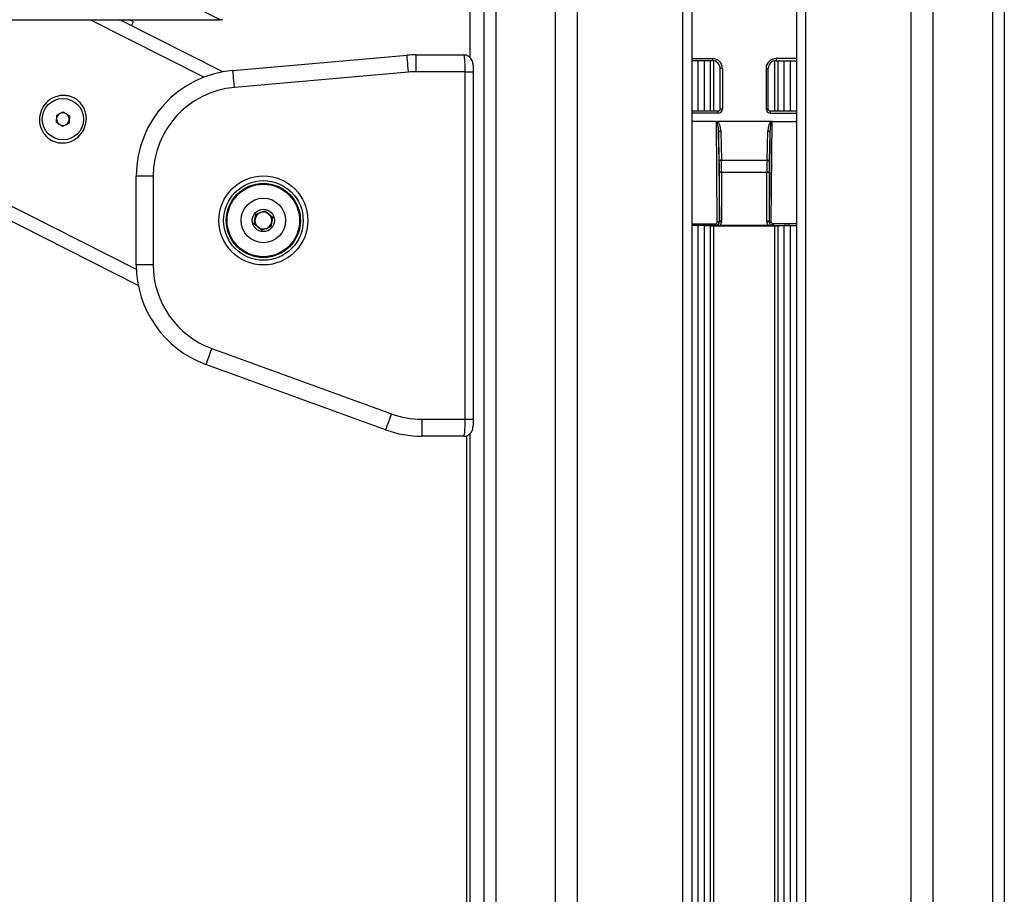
# Paper-space layout '3.5M DUO Surface Plate' of a CAD drawing. Header units: millimetres. Extents: x 20 to 26059, y 28 to 17638.
# Tile 18 of 66: x 8756 to 9221, y 6357 to 6769. Entities that reach past the tile are written whole.
import ezdxf

# ---------------------------------------------------------------- set-up
doc = ezdxf.new("R2010")
doc.units = ezdxf.units.MM
doc.layers.add('COMPONENT_GEOMETRY', color=7, linetype='Continuous')
doc.styles.add('SLDTEXTSTYLE0', font='TXT', dxfattribs={"width": 0.75})
doc.dimstyles.new('SLDDIMSTYLE0', dxfattribs={"dimtxt": 150, "dimasz": 6.604, "dimexe": 0, "dimexo": 0.0625, "dimgap": 37.5, "dimtad": 0, "dimtih": 1, "dimtoh": 1, "dimdec": 0, "dimlfac": 0.5, "dimrnd": 1e-09, "dimzin": 12, "dimdsep": 46, "dimtxsty": 'SLDTEXTSTYLE0', "dimsah": 1, "dimcen": 0.09, "dimadec": 0, "dimazin": 3, "dimtfac": 1, "dimtdec": 0, "dimtofl": 0, "dimtmove": 0, "dimatfit": 3, "dimfxl": 1, "dimfrac": 2, "dimtolj": 1, "dimtzin": 12, "dimarcsym": 0})

# ---------------------------------------------------------------- blocks, each defined once
blk = doc.blocks.new('_D_8')
at = {"layer": 'COMPONENT_GEOMETRY', "color": 7, "ltscale": 2}
for p, q in [((9012.3, 8122.33), (1577.68, 8122.33)), ((1584.03, 8122.33), (1584.03, 5320.89)), ((1584.03, 2281.33), (1584.03, 5082.76)), ((8778.92, 2281.33), (1577.68, 2281.33))]:
    blk.add_line(p, q, dxfattribs=at)
for points in [[(1584.03, 8122.33), (1583.01, 8115.72), (1585.04, 8115.72)], [(1584.03, 2281.33), (1585.04, 2287.93), (1583.01, 2287.93)]]:
    blk.add_solid(points, dxfattribs=at)
at = {"layer": 'COMPONENT_GEOMETRY', "color": 7, "ltscale": 2, "insert": (1362.36, 5276.12), "char_height": 150, "attachment_point": 1, "style": 'SLDTEXTSTYLE0'}
blk.add_mtext('2921', dxfattribs=at)

psp = doc.layouts.new('3.5M DUO Surface Plate')

# ---------------------------------------------------------------- linework, layer by layer
at = {"color": 8, "linetype": 'Continuous', "lineweight": 25, "ltscale": 2}
for p, q in [((8975.71, 2354.33), (8975.71, 8102.33)), ((8981.17, 8102.33), (8981.17, 2354.33)), ((9009.42, 2354.33), (9009.42, 8102.33)), ((9019.62, 8102.33), (9019.62, 2354.33)), ((9069.53, 2354.33), (9069.53, 8102.33)), ((9127.39, 8102.33), (9127.39, 2354.33)), ((9177.3, 2354.33), (9177.3, 8102.33)), ((9187.5, 8102.33), (9187.5, 2354.33)), ((9215.75, 2354.33), (9215.75, 8102.33)), ((9221.21, 8102.33), (9221.21, 2354.33)), ((8968.91, 7922.35), (8968.91, 6751.61)), ((8811.52, 6651.5), (8578.22, 6769.33)), ((8843.39, 6742.19), (8789.65, 6769.33)), ((9073.82, 6751), (9083.46, 6751)), ((9076.75, 6726.21), (9076.75, 6750)), ((9079.57, 6750), (9079.57, 6726.21)), ((9082.57, 6726.21), (9082.57, 6750)), ((9083.99, 6749.96), (9083.99, 6726.21)), ((9112.93, 6726.21), (9112.93, 6749.96)), ((9123.1, 6751), (9113.46, 6751)), ((9114.35, 6750), (9114.35, 6726.21)), ((9117.35, 6726.21), (9117.35, 6750)), ((9120.17, 6750), (9120.17, 6726.21)), ((8966.74, 6744.77), (8970.74, 6744.77)), ((9086.14, 6725.21), (9073.82, 6725.21)), ((9086.14, 6725.21), (9086.14, 6726.21)), ((9110.78, 6725.21), (9110.78, 6726.21)), ((9110.78, 6725.21), (9123.1, 6725.21)), ((9073.82, 6672.98), (9084.76, 6672.98)), ((9084.5, 6672.24), (9073.82, 6672.24)), ((9076.75, 2354.33), (9076.75, 6672.22)), ((9079.57, 6672.22), (9079.57, 2354.33)), ((9082.57, 2354.33), (9082.57, 6672.11)), ((9083.99, 6672.09), (9083.99, 2354.33)), ((9123.1, 6672.98), (9112.16, 6672.98)), ((9112.42, 6672.24), (9123.1, 6672.24)), ((9112.93, 2354.33), (9112.93, 6672.09)), ((9114.35, 6672.11), (9114.35, 2354.33)), ((9117.35, 2354.33), (9117.35, 6672.22)), ((9120.17, 6672.22), (9120.17, 2354.33)), ((8966.74, 6580.77), (8970.74, 6580.77)), ((8968.91, 6573.89), (8968.91, 2354.33))]:
    psp.add_line(p, q, dxfattribs=at)
at = {"color": 7, "linetype": 'Continuous', "lineweight": 25, "ltscale": 2}
for p, q in [((9073.82, 2354.33), (9073.82, 8102.33)), ((9123.1, 8102.33), (9123.1, 2354.33)), ((8968.9, 7922.35), (8968.9, 6751.62)), ((8177.35, 6769.33), (8851.13, 6769.33)), ((8812.43, 6643.94), (8564.16, 6769.33)), ((8852.39, 6744.75), (8803.71, 6769.33)), ((8809.24, 6766.54), (8810.14, 6768.33)), ((8857.12, 6745.39), (8939.3, 6752.58)), ((8943.66, 6744.77), (8943.66, 6752.77)), ((8943.66, 6752.77), (8966.11, 6752.77)), ((8966.11, 6752.77), (8967.46, 6752.77)), ((9083.46, 6750), (9073.82, 6750)), ((9083.46, 6751), (9083.46, 6750)), ((9113.46, 6751), (9113.46, 6750)), ((9113.46, 6750), (9123.1, 6750)), ((8940, 6744.61), (8857.82, 6737.42)), ((8966.74, 6744.77), (8943.66, 6744.77)), ((8966.74, 6580.77), (8966.74, 6744.77)), ((8970.74, 6580.77), (8970.74, 6744.77)), ((9088.14, 6746.33), (9087.14, 6746.33)), ((9087.14, 6727.21), (9087.14, 6746.33)), ((9088.14, 6746.33), (9088.14, 6727.21)), ((9108.78, 6746.33), (9108.78, 6727.21)), ((9108.78, 6746.33), (9109.78, 6746.33)), ((9109.78, 6727.21), (9109.78, 6746.33)), ((8773.96, 6724.28), (8777.04, 6725.86)), ((8777.04, 6725.86), (8779.95, 6723.97)), ((9086.14, 6726.21), (9073.82, 6726.21)), ((9088.14, 6727.21), (9087.14, 6727.21)), ((9108.78, 6727.21), (9109.78, 6727.21)), ((9123.1, 6726.21), (9110.78, 6726.21)), ((8773.77, 6720.83), (8773.96, 6724.28)), ((8776.68, 6718.94), (8773.77, 6720.83)), ((8779.77, 6720.51), (8776.68, 6718.94)), ((8779.95, 6723.97), (8779.77, 6720.51)), ((9084.82, 6721.33), (9073.82, 6721.33)), ((9085.75, 6673.99), (9085.31, 6721.16)), ((9111.12, 6721.33), (9085.8, 6721.33)), ((9111.17, 6673.99), (9111.61, 6721.16)), ((9112.1, 6721.33), (9123.1, 6721.33)), ((9086.36, 6716.27), (9086.75, 6674.25)), ((9086.7, 6702.48), (9086.36, 6716.27)), ((9087.36, 6716.84), (9087.69, 6703.06)), ((9109.23, 6703.06), (9109.56, 6716.84)), ((9110.56, 6716.27), (9110.17, 6674.25)), ((9110.56, 6716.27), (9110.23, 6702.48)), ((9087.69, 6703.06), (9109.23, 6703.06)), ((9086.75, 6674.25), (9086.75, 6697.32)), ((9087.75, 6697.32), (9086.75, 6697.32)), ((9109.17, 6697.32), (9087.75, 6697.32)), ((9087.75, 6697.32), (9087.75, 6674.25)), ((9110.17, 6697.32), (9109.17, 6697.32)), ((9109.17, 6674.25), (9109.17, 6697.32)), ((9110.17, 6697.32), (9110.17, 6674.25)), ((8819.48, 6695.58), (8811.48, 6695.58)), ((8811.48, 6653.64), (8811.48, 6695.58)), ((8819.48, 6695.58), (8819.48, 6653.64)), ((8867.91, 6677.55), (8872.24, 6679.16)), ((8872.23, 6679.16), (8874.01, 6677.7)), ((8872.24, 6679.16), (8875.8, 6676.23)), ((8867.15, 6672.99), (8867.91, 6677.55)), ((8867.16, 6672.98), (8867.53, 6675.26)), ((8867.91, 6677.53), (8870.07, 6678.35)), ((8875.8, 6676.23), (8875.04, 6671.67)), ((8875.79, 6676.24), (8875.42, 6673.96)), ((9086.75, 6674.25), (9086.75, 6674.25)), ((9087.75, 6674.25), (9086.75, 6674.25)), ((9110.17, 6674.25), (9109.17, 6674.25)), ((9110.17, 6674.25), (9110.17, 6674.25)), ((8870.72, 6670.05), (8867.15, 6672.99)), ((8870.73, 6670.06), (8868.94, 6671.51)), ((8875.04, 6671.67), (8870.72, 6670.05)), ((8875.04, 6671.68), (8872.89, 6670.87)), ((9076.75, 6672.22), (9073.82, 6672.11)), ((9079.57, 6672.22), (9082.57, 6672.11)), ((9083.99, 6672.09), (9112.93, 6672.09)), ((9084.76, 6672.98), (9084.76, 6672.25)), ((9109.97, 6672.21), (9086.95, 6672.21)), ((9112.16, 6672.98), (9112.16, 6672.25)), ((9117.35, 6672.22), (9114.35, 6672.11)), ((9120.17, 6672.22), (9123.1, 6672.11)), ((8819.48, 6653.64), (8811.48, 6653.64)), ((8847.11, 6614.17), (8931.93, 6583.3)), ((8929.19, 6575.78), (8844.38, 6606.65)), ((8946.29, 6580.77), (8946.29, 6572.77)), ((8946.29, 6580.77), (8966.74, 6580.77)), ((8966.11, 6572.77), (8946.29, 6572.77)), ((8966.11, 6572.77), (8967.46, 6572.77)), ((8967.46, 5960.6), (8967.46, 6572.77)), ((8968.9, 6573.87), (8968.9, 2354.33))]:
    psp.add_line(p, q, dxfattribs=at)
at = {"color": 7, "linetype": 'Continuous', "lineweight": 25, "ltscale": 2, "flags": 128}
for points in [[(8810.14, 6768.33), (8809.82, 6768.49), (8808.87, 6768.97), (8808.25, 6769.28)], [(8940, 6744.61), (8939.86, 6746.16), (8939.73, 6747.66), (8939.61, 6749.04), (8939.51, 6750.24), (8939.42, 6751.23), (8939.36, 6751.97), (8939.32, 6752.42), (8939.3, 6752.58)], [(8857.82, 6737.42), (8857.68, 6738.97), (8857.55, 6740.47), (8857.43, 6741.85), (8857.32, 6743.05), (8857.24, 6744.04), (8857.17, 6744.78), (8857.13, 6745.23), (8857.12, 6745.39)], [(9087.36, 6716.84), (9087.17, 6716.83), (9086.98, 6716.79), (9086.81, 6716.74), (9086.66, 6716.67), (9086.54, 6716.58), (9086.44, 6716.48), (9086.38, 6716.38), (9086.36, 6716.27)], [(9110.56, 6716.27), (9110.54, 6716.38), (9110.48, 6716.48), (9110.38, 6716.58), (9110.26, 6716.67), (9110.11, 6716.74), (9109.94, 6716.79), (9109.75, 6716.83), (9109.56, 6716.84)], [(9087.69, 6703.06), (9087.5, 6703.04), (9087.32, 6703.01), (9087.15, 6702.96), (9087, 6702.88), (9086.87, 6702.8), (9086.78, 6702.7), (9086.72, 6702.59), (9086.7, 6702.48)], [(9110.23, 6702.48), (9110.2, 6702.59), (9110.14, 6702.7), (9110.05, 6702.8), (9109.92, 6702.88), (9109.77, 6702.96), (9109.6, 6703.01), (9109.42, 6703.04), (9109.23, 6703.06)], [(9087.74, 6673.96), (9087.55, 6673.98), (9087.37, 6673.99), (9087.2, 6674.01), (9087.05, 6674.02), (9086.92, 6674.04), (9086.83, 6674.05), (9086.77, 6674.05), (9086.74, 6674.05)], [(9110.18, 6674.05), (9110.15, 6674.05), (9110.09, 6674.05), (9110, 6674.04), (9109.87, 6674.02), (9109.72, 6674.01), (9109.56, 6673.99), (9109.37, 6673.98), (9109.18, 6673.96)], [(8847.11, 6614.17), (8846.58, 6612.7), (8846.07, 6611.29), (8845.59, 6610), (8845.18, 6608.86), (8844.84, 6607.92), (8844.59, 6607.23), (8844.43, 6606.8), (8844.38, 6606.65)], [(8931.93, 6583.3), (8931.4, 6581.83), (8930.88, 6580.42), (8930.41, 6579.12), (8929.99, 6577.99), (8929.65, 6577.05), (8929.4, 6576.36), (8929.25, 6575.93), (8929.19, 6575.78)]]:
    psp.add_lwpolyline(points, dxfattribs=at)
at = {"color": 7, "linetype": 'Continuous', "lineweight": 25, "ltscale": 4}
for centre, radius in [((8776.86, 6722.4), 9.75), ((8871.48, 6674.61), 21), ((8871.48, 6674.61), 18.8), ((8871.48, 6674.61), 17.5), ((8871.48, 6674.61), 17.1), ((8871.48, 6674.61), 10.5), ((8871.48, 6674.61), 5.25)]:
    psp.add_circle(centre, radius, dxfattribs=at)
for centre, radius, start, end in [((8943.66, 6702.77), 50, 90, 95), ((9083.46, 6746.33), 4.68, 0, 90), ((9083.46, 6746.33), 3.68, 0, 90), ((9113.46, 6746.33), 4.68, 90, 180), ((9113.46, 6746.33), 3.68, 90, 180), ((8861.48, 6695.58), 50, 95, 180), ((8943.66, 6702.77), 42, 90, 95), ((8861.48, 6695.58), 42, 95, 180), ((8776.86, 6722.4), 3, 116.9652, 176.9652), ((8776.86, 6722.4), 3, 56.9652, 116.9652), ((8776.86, 6722.4), 3, 176.9652, 236.9652), ((8776.86, 6722.4), 3, 296.9652, 356.9652), ((8776.86, 6722.4), 3, 356.9652, 56.9652), ((8776.86, 6722.4), 3, 236.9652, 296.9652), ((8871.48, 6674.61), 4, 50.5094, 110.5094), ((8871.48, 6674.61), 4, 170.5094, 230.5094), ((8871.48, 6674.61), 4, 110.5094, 170.5094), ((8871.48, 6674.61), 4, 290.5094, 350.5094), ((8871.48, 6674.61), 4, 350.5094, 50.5094), ((9085.96, 6675.23), 1.26, 260.3442, 308.6928), ((9110.96, 6675.23), 1.26, 231.3072, 279.6558), ((8871.48, 6674.61), 4, 230.5094, 290.5094), ((8861.48, 6653.64), 50, 180, 250), ((8861.48, 6653.64), 42, 180, 250), ((8946.29, 6622.77), 42, 250, 270), ((8946.29, 6622.77), 50, 250, 270)]:
    psp.add_arc(centre, radius, start, end, dxfattribs=at)
for centre, major_axis, ratio, start_param, end_param in [((9086.14, 6727.22), (-0.3, 1.99), 0.993422, 2.990558, 4.559379), ((9086.14, 6727.22), (-0.15, 1.01), 0.980565, 2.990558, 4.559379), ((9110.79, 6727.22), (0.3, 1.99), 0.993422, 1.723806, 3.292627), ((9110.79, 6727.22), (0.15, 1.01), 0.980565, 1.723806, 3.292627), ((9085.36, 6716.11), (-0.05, 5.05), 0.198048, 4.742278, 6.279358), ((9085.36, 6716.68), (-0.06, 4.79), 0.417492, 4.740863, 6.031746), ((9111.56, 6716.68), (0.06, 4.79), 0.417492, 0.251439, 1.542322), ((9111.56, 6716.11), (0.05, 5.05), 0.198048, 0.003827, 1.540907), ((9086.44, 6697.32), (0, 9), 0.034921, 4.712389, 5.323254), ((9087.44, 6697.32), (0, 10), 0.031429, 4.712389, 5.323254), ((9109.48, 6697.32), (0, 10), 0.031429, 0.959931, 1.570796), ((9110.48, 6697.32), (0, 9), 0.034921, 0.959931, 1.570796), ((9084.75, 6673.99), (-0.418, 0.922), 0.985921, 2.721319, 4.290897), ((9084.75, 6674.25), (-0.77, 1.86), 0.993354, 4.223963, 4.319915), ((9084.75, 6674.25), (-1.42, 1.42), 0.997569, 3.830429, 3.926382), ((9084.75, 6674.25), (-2.12, 2.12), 0.998783, 3.830429, 3.926382), ((9112.17, 6674.25), (2.12, 2.12), 0.998783, 2.356803, 2.452756), ((9112.17, 6674.25), (0.77, 1.86), 0.993354, 1.96327, 2.059223), ((9112.17, 6674.25), (1.42, 1.42), 0.997569, 2.356803, 2.452756), ((9112.17, 6673.99), (0.418, 0.922), 0.985921, 1.992288, 3.561867), ((9078.16, 6672.17), (2, 0), 0.034921, 0.785398, 2.356194), ((9083.99, 6672.16), (2, 0), 0.034921, 3.926991, 4.712389), ((9112.93, 6672.16), (2, 0), 0.034921, 4.712389, 5.497787), ((9118.76, 6672.17), (2, 0), 0.034921, 0.785398, 2.356194)]:
    psp.add_ellipse(centre, major_axis=major_axis, ratio=ratio, start_param=start_param, end_param=end_param, dxfattribs=at)
at = {"color": 8, "linetype": 'Continuous', "lineweight": 25, "ltscale": 2}
psp.add_open_spline([(8851.13, 6769.33), (8466.19, 6960.12), (8017.18, 7182.67), (7568.18, 7405.26), (7504.11, 7437.02)], degree=3, knots=[0, 0, 0, 0, 0.857297, 1, 1, 1, 1], dxfattribs=at)
at = {"color": 7, "linetype": 'Continuous', "lineweight": 25, "ltscale": 2}
for points, knots in [([(8852.03, 6769.33), (8852.08, 6769.33), (8852.33, 6769.33), (8851.66, 6769.33), (8851.13, 6769.33)], [0, 0, 0, 0, 0.20807, 1, 1, 1, 1]), ([(8966.74, 6744.77), (8966.74, 6745.66), (8966.72, 6747.44), (8966.61, 6749.81), (8966.45, 6751.63), (8966.27, 6752.62), (8966.16, 6752.72), (8966.11, 6752.77)], [0, 0, 0, 0, 0.212248, 0.424023, 0.636455, 0.850954, 1, 1, 1, 1]), ([(8970.74, 6744.77), (8970.74, 6744.79), (8970.75, 6745.41), (8970.7, 6746.68), (8970.5, 6748.45), (8970.2, 6749.79), (8969.48, 6751.13), (8968.52, 6752.07), (8967.35, 6752.68), (8966.49, 6752.71), (8966.11, 6752.72)], [0, 0, 0, 0, 0.004979, 0.1662, 0.333825, 0.536624, 0.655653, 0.772008, 0.899016, 1, 1, 1, 1]), ([(8786.68, 6717.44), (8785.87, 6716.19), (8784.25, 6713.72), (8780.3, 6711.5), (8776.63, 6710.99), (8773.77, 6711.48), (8771.74, 6712.25), (8769.91, 6713.43), (8767.83, 6715.44), (8766.04, 6718.7), (8765.55, 6723.16), (8766.79, 6727.49), (8769.55, 6731.05), (8773.41, 6733.3), (8777.1, 6733.8), (8779.96, 6733.32), (8781.99, 6732.54), (8783.82, 6731.36), (8785.9, 6729.34), (8787.67, 6726.09), (8788.23, 6721.6), (8787.2, 6718.83), (8786.68, 6717.44)], [0, 0, 0, 0, 0.063125, 0.125871, 0.188038, 0.218977, 0.250025, 0.280898, 0.311978, 0.374045, 0.436739, 0.500168, 0.563276, 0.625954, 0.688045, 0.719142, 0.750061, 0.781024, 0.812103, 0.874211, 0.936896, 1, 1, 1, 1]), ([(9085.31, 6721.16), (9085.31, 6721.16), (9085.3, 6721.17), (9085.24, 6721.22), (9085.08, 6721.31), (9084.92, 6721.32), (9084.82, 6721.33)], [0, 0, 0, 0, 0.016968, 0.098215, 0.461653, 1, 1, 1, 1]), ([(9084.82, 6721.33), (9085.06, 6721.31), (9085.38, 6721.29), (9085.71, 6721.32), (9085.8, 6721.33)], [0, 0, 0, 0, 0.712116, 1, 1, 1, 1]), ([(9111.12, 6721.33), (9111.35, 6721.31), (9111.68, 6721.29), (9112, 6721.32), (9112.1, 6721.33)], [0, 0, 0, 0, 0.712087, 1, 1, 1, 1]), ([(9112.1, 6721.33), (9112, 6721.32), (9111.84, 6721.3), (9111.68, 6721.22), (9111.62, 6721.17), (9111.61, 6721.16), (9111.61, 6721.16)], [0, 0, 0, 0, 0.552388, 0.914207, 0.983026, 1, 1, 1, 1]), ([(9084.76, 6672.25), (9084.84, 6672.25), (9085.15, 6672.26), (9085.67, 6672.43), (9086.21, 6672.83), (9086.61, 6673.39), (9086.7, 6673.83), (9086.74, 6674.05)], [0, 0, 0, 0, 0.084548, 0.313826, 0.541767, 0.769246, 1, 1, 1, 1]), ([(9087.74, 6673.96), (9087.67, 6673.62), (9087.55, 6672.97), (9087.15, 6672.46), (9086.95, 6672.21)], [0, 0, 0, 0, 0.5232177, 1, 1, 1, 1]), ([(9109.97, 6672.21), (9109.77, 6672.46), (9109.37, 6672.97), (9109.25, 6673.62), (9109.18, 6673.96)], [0, 0, 0, 0, 0.4767823, 1, 1, 1, 1]), ([(9110.18, 6674.05), (9110.22, 6673.83), (9110.31, 6673.39), (9110.71, 6672.83), (9111.25, 6672.43), (9111.77, 6672.26), (9112.08, 6672.25), (9112.16, 6672.25)], [0, 0, 0, 0, 0.230754, 0.458233, 0.686174, 0.915452, 1, 1, 1, 1]), ([(9084.5, 6672.24), (9084.59, 6672.24), (9084.67, 6672.24), (9084.76, 6672.25), (9084.76, 6672.25)], [0, 0, 0, 0, 0.955568, 1, 1, 1, 1]), ([(9086.95, 6672.21), (9086.71, 6672.21), (9086.16, 6672.22), (9085.53, 6672.23), (9085.09, 6672.24), (9084.85, 6672.24), (9084.67, 6672.24), (9084.56, 6672.24), (9084.5, 6672.24)], [0, 0, 0, 0, 0.278096, 0.629534, 0.79766, 0.870952, 0.924617, 1, 1, 1, 1]), ([(9112.42, 6672.24), (9112.36, 6672.24), (9112.25, 6672.24), (9112.07, 6672.24), (9111.65, 6672.23), (9111.08, 6672.22), (9110.4, 6672.21), (9110.04, 6672.21), (9109.97, 6672.21)], [0, 0, 0, 0, 0.075018, 0.128564, 0.207836, 0.584945, 0.919483, 1, 1, 1, 1]), ([(9112.16, 6672.25), (9112.16, 6672.25), (9112.25, 6672.24), (9112.34, 6672.24), (9112.42, 6672.24)], [0, 0, 0, 0, 0.044432, 1, 1, 1, 1]), ([(8966.11, 6572.77), (8966.18, 6572.86), (8966.32, 6573.04), (8966.51, 6574.45), (8966.66, 6576.51), (8966.73, 6578.75), (8966.74, 6580.21), (8966.74, 6580.77)], [0, 0, 0, 0, 0.217101, 0.434578, 0.651625, 0.866741, 1, 1, 1, 1]), ([(8966.19, 6572.8), (8966.26, 6572.79), (8966.83, 6572.72), (8967.78, 6573.07), (8968.82, 6573.72), (8969.53, 6574.52), (8970.01, 6575.39), (8970.33, 6576.33), (8970.55, 6577.48), (8970.71, 6579), (8970.73, 6580.19), (8970.74, 6580.77)], [0, 0, 0, 0, 0.020955, 0.152087, 0.258528, 0.353943, 0.44572, 0.548252, 0.685363, 0.848304, 1, 1, 1, 1])]:
    psp.add_open_spline(points, degree=3, knots=knots, dxfattribs=at)

# ---------------------------------------------------------------- dimensions: what is measured, and where the dimension line sits
at = {"layer": 'COMPONENT_GEOMETRY', "color": 7, "ltscale": 2}
dim = psp.add_linear_dim(base=(1584.02841296, 8122.32568417), p1=(8781.46045145, 2281.32568417), p2=(9014.84439071, 8122.32568417), angle=90, dimstyle='SLDDIMSTYLE0', dxfattribs=at)
dim.commit()
dim.dimension.update_dxf_attribs({"geometry": '_D_8', "text_midpoint": (1584.02841296, 5201.82568417), "dimtype": 160})

doc.saveas('drawing.dxf')
